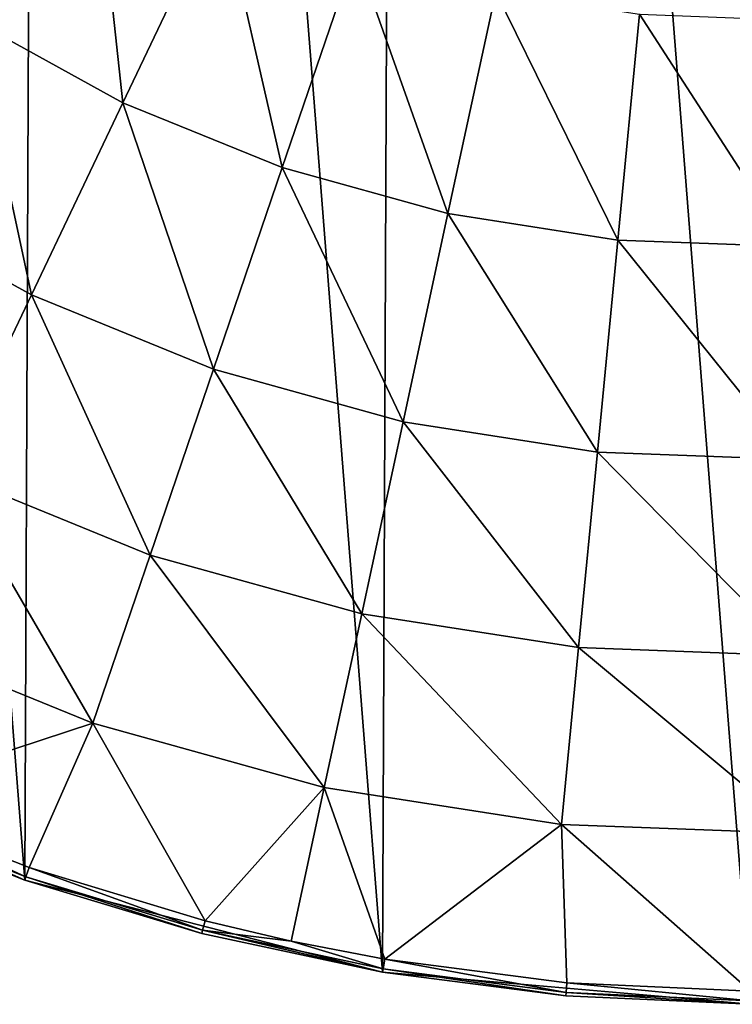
# Model space of a CAD drawing. Header units: millimetres. Extents: x 5 to 159, y 108 to 1015.
# Tile 230 of 250: x 45 to 64, y 895 to 922. Entities that reach past the tile are written whole.
import ezdxf

# ---------------------------------------------------------------- set-up
doc = ezdxf.new("R2010")
doc.units = ezdxf.units.MM
doc.header["$LTSCALE"] = 25.4
doc.layers.get('0').update_dxf_attribs({"true_color": 0xff5454})

# ---------------------------------------------------------------- blocks, each defined once
blk = doc.blocks.new('SPIDER-6792-9745.STL#2')
at = {"color": 0}
mesh = blk.add_polyface(dxfattribs=at)
corners = [(6.941, 940.721, 1274.398), (5.393, 960.411, 1274.398), (5.351, 950.502, 1274.398), (7.066, 970.179, 1274.398), (10.119, 931.335, 1274.398), (10.323, 979.538, 1274.398), (14.799, 922.6, 1274.398), (15.076, 988.233, 1274.398), (20.852, 914.754, 1274.398), (21.196, 996.027, 1274.398), (28.114, 908.012, 1274.398), (28.515, 1002.708, 1274.398), (36.387, 902.557, 1274.398), (36.833, 1008.093, 1274.398), (45.445, 898.538, 1274.398), (45.925, 1012.035, 1274.398), (55.041, 896.065, 1274.398), (55.541, 1014.427, 1274.398), (64.913, 895.205, 1274.398), (65.42, 1015.204, 1274.398), (74.792, 895.981, 1274.398), (75.293, 1014.343, 1274.398), (84.409, 898.373, 1274.398), (84.889, 1011.87, 1274.398), (93.5, 902.315, 1274.398), (93.947, 1007.851, 1274.398), (101.819, 907.7, 1274.398), (102.219, 1002.396, 1274.398), (109.138, 914.381, 1274.398), (109.482, 995.654, 1274.398), (115.258, 922.175, 1274.398), (115.535, 987.808, 1274.398), (120.011, 930.87, 1274.398), (120.215, 979.073, 1274.398), (123.268, 940.229, 1274.398), (123.393, 969.687, 1274.398), (124.94, 949.997, 1274.398), (124.982, 959.906, 1274.398)]
mesh.append_faces([[corners[k] for k in face] for face in [(0, 1, 2), (35, 36, 37)]], dxfattribs={"vtx0": -1, "color": 0})
mesh.append_faces([[corners[k] for k in face] for face in [(1, 0, 3), (3, 4, 5), (5, 6, 7), (7, 8, 9), (9, 10, 11), (11, 12, 13), (13, 14, 15), (15, 16, 17), (17, 18, 19), (19, 20, 21), (21, 22, 23), (23, 24, 25), (25, 26, 27), (27, 28, 29), (29, 30, 31), (31, 32, 33), (33, 34, 35)]], dxfattribs={"vtx0": -1, "vtx1": -1, "color": 0})
mesh.append_faces([[corners[k] for k in face] for face in [(3, 0, 4), (5, 4, 6), (7, 6, 8), (9, 8, 10), (11, 10, 12), (13, 12, 14), (15, 14, 16), (17, 16, 18), (19, 18, 20), (21, 20, 22), (23, 22, 24), (25, 24, 26), (27, 26, 28), (29, 28, 30), (31, 30, 32), (33, 32, 34), (35, 34, 36)]], dxfattribs={"vtx0": -1, "vtx2": -1, "color": 0})
mesh = blk.add_polyface(dxfattribs=at)
corners = [(44.095, 929.032, 1240.21), (44.034, 921.61, 1243.453), (40.277, 924.29, 1243.453), (47.276, 926.762, 1240.21)]
mesh.append_faces([[corners[k] for k in face] for face in [(0, 1, 2), (1, 0, 3)]], dxfattribs={"vtx0": -1, "color": 0})
mesh = blk.add_polyface(dxfattribs=at)
corners = [(47.276, 926.762, 1240.21), (48.077, 919.383, 1243.453), (44.034, 921.61, 1243.453), (50.698, 924.878, 1240.21)]
mesh.append_faces([[corners[k] for k in face] for face in [(0, 1, 2), (1, 0, 3)]], dxfattribs={"vtx0": -1, "color": 0})
mesh = blk.add_polyface(dxfattribs=at)
corners = [(50.698, 924.878, 1240.21), (52.351, 917.642, 1243.453), (48.077, 919.383, 1243.453), (54.317, 923.403, 1240.21)]
mesh.append_faces([[corners[k] for k in face] for face in [(0, 1, 2), (1, 0, 3)]], dxfattribs={"vtx0": -1, "color": 0})
mesh = blk.add_polyface(dxfattribs=at)
corners = [(54.317, 923.403, 1240.21), (56.799, 916.408, 1243.453), (52.351, 917.642, 1243.453), (58.082, 922.358, 1240.21)]
mesh.append_faces([[corners[k] for k in face] for face in [(0, 1, 2), (1, 0, 3)]], dxfattribs={"vtx0": -1, "color": 0})
mesh = blk.add_polyface(dxfattribs=at)
corners = [(58.082, 922.358, 1240.21), (61.359, 915.699, 1243.453), (56.799, 916.408, 1243.453), (61.943, 921.758, 1240.21)]
mesh.append_faces([[corners[k] for k in face] for face in [(0, 1, 2), (1, 0, 3)]], dxfattribs={"vtx0": -1, "color": 0})
mesh = blk.add_polyface(dxfattribs=at)
corners = [(44.034, 921.61, 1243.453), (45.619, 914.23, 1247.322), (40.994, 916.776, 1247.322), (48.077, 919.383, 1243.453)]
mesh.append_faces([[corners[k] for k in face] for face in [(0, 1, 2), (1, 0, 3)]], dxfattribs={"vtx0": -1, "color": 0})
mesh = blk.add_polyface(dxfattribs=at)
corners = [(61.943, 921.758, 1240.21), (65.971, 915.524, 1243.453), (61.359, 915.699, 1243.453), (65.848, 921.61, 1240.21)]
mesh.append_faces([[corners[k] for k in face] for face in [(0, 1, 2), (1, 0, 3)]], dxfattribs={"vtx0": -1, "color": 0})
mesh = blk.add_polyface(dxfattribs=at)
corners = [(48.077, 919.383, 1243.453), (50.508, 912.238, 1247.322), (45.619, 914.23, 1247.322), (52.351, 917.642, 1243.453)]
mesh.append_faces([[corners[k] for k in face] for face in [(0, 1, 2), (1, 0, 3)]], dxfattribs={"vtx0": -1, "color": 0})
mesh = blk.add_polyface(dxfattribs=at)
corners = [(52.351, 917.642, 1243.453), (55.595, 910.826, 1247.322), (50.508, 912.238, 1247.322), (56.799, 916.408, 1243.453)]
mesh.append_faces([[corners[k] for k in face] for face in [(0, 1, 2), (1, 0, 3)]], dxfattribs={"vtx0": -1, "color": 0})
mesh = blk.add_polyface(dxfattribs=at)
corners = [(40.994, 916.776, 1247.322), (43.35, 909.475, 1251.774), (38.189, 912.317, 1251.774), (45.619, 914.23, 1247.322)]
mesh.append_faces([[corners[k] for k in face] for face in [(0, 1, 2), (1, 0, 3)]], dxfattribs={"vtx0": -1, "color": 0})
mesh = blk.add_polyface(dxfattribs=at)
corners = [(56.799, 916.408, 1243.453), (60.811, 910.015, 1247.322), (55.595, 910.826, 1247.322), (61.359, 915.699, 1243.453)]
mesh.append_faces([[corners[k] for k in face] for face in [(0, 1, 2), (1, 0, 3)]], dxfattribs={"vtx0": -1, "color": 0})
mesh = blk.add_polyface(dxfattribs=at)
corners = [(61.359, 915.699, 1243.453), (66.087, 909.815, 1247.322), (60.811, 910.015, 1247.322), (65.971, 915.524, 1243.453)]
mesh.append_faces([[corners[k] for k in face] for face in [(0, 1, 2), (1, 0, 3)]], dxfattribs={"vtx0": -1, "color": 0})
mesh = blk.add_polyface(dxfattribs=at)
corners = [(45.619, 914.23, 1247.322), (48.806, 907.252, 1251.774), (43.35, 909.475, 1251.774), (50.508, 912.238, 1247.322)]
mesh.append_faces([[corners[k] for k in face] for face in [(0, 1, 2), (1, 0, 3)]], dxfattribs={"vtx0": -1, "color": 0})
mesh = blk.add_polyface(dxfattribs=at)
corners = [(50.508, 912.238, 1247.322), (54.484, 905.677, 1251.774), (48.806, 907.252, 1251.774), (55.595, 910.826, 1247.322)]
mesh.append_faces([[corners[k] for k in face] for face in [(0, 1, 2), (1, 0, 3)]], dxfattribs={"vtx0": -1, "color": 0})
mesh = blk.add_polyface(dxfattribs=at)
corners = [(55.595, 910.826, 1247.322), (60.306, 904.771, 1251.774), (54.484, 905.677, 1251.774), (60.811, 910.015, 1247.322)]
mesh.append_faces([[corners[k] for k in face] for face in [(0, 1, 2), (1, 0, 3)]], dxfattribs={"vtx0": -1, "color": 0})
mesh = blk.add_polyface(dxfattribs=at)
corners = [(60.811, 910.015, 1247.322), (66.194, 904.548, 1251.774), (60.306, 904.771, 1251.774), (66.087, 909.815, 1247.322)]
mesh.append_faces([[corners[k] for k in face] for face in [(0, 1, 2), (1, 0, 3)]], dxfattribs={"vtx0": -1, "color": 0})
mesh = blk.add_polyface(dxfattribs=at)
corners = [(43.35, 909.475, 1251.774), (47.267, 902.74, 1256.759), (41.297, 905.173, 1256.759), (48.806, 907.252, 1251.774)]
mesh.append_faces([[corners[k] for k in face] for face in [(0, 1, 2), (1, 0, 3)]], dxfattribs={"vtx0": -1, "color": 0})
mesh = blk.add_polyface(dxfattribs=at)
corners = [(53.479, 901.017, 1256.759), (48.806, 907.252, 1251.774), (54.484, 905.677, 1251.774), (47.267, 902.74, 1256.759)]
mesh.append_faces([[corners[k] for k in face] for face in [(0, 1, 2), (1, 0, 3)]], dxfattribs={"vtx0": -1, "color": 0})
mesh = blk.add_polyface(dxfattribs=at)
corners = [(59.849, 900.026, 1256.759), (54.484, 905.677, 1251.774), (60.306, 904.771, 1251.774), (53.479, 901.017, 1256.759)]
mesh.append_faces([[corners[k] for k in face] for face in [(0, 1, 2), (1, 0, 3)]], dxfattribs={"vtx0": -1, "color": 0})
mesh = blk.add_polyface(dxfattribs=at)
corners = [(40.977, 900.683, 1262.22), (41.297, 905.173, 1256.759), (47.267, 902.74, 1256.759)]
mesh.append_faces([[corners[k] for k in face] for face in [(0, 1, 2)]], dxfattribs={"color": 0})
mesh = blk.add_polyface(dxfattribs=at)
corners = [(66.29, 899.782, 1256.759), (60.306, 904.771, 1251.774), (66.194, 904.548, 1251.774), (59.849, 900.026, 1256.759)]
mesh.append_faces([[corners[k] for k in face] for face in [(0, 1, 2), (1, 0, 3)]], dxfattribs={"vtx0": -1, "color": 0})
mesh = blk.add_polyface(dxfattribs=at)
corners = [(36.387, 902.557, 1274.398), (40.833, 900.36, 1263.356), (45.445, 898.538, 1274.398)]
mesh.append_faces([[corners[k] for k in face] for face in [(0, 1, 2)]], dxfattribs={"color": 0})
mesh = blk.add_polyface(dxfattribs=at)
corners = [(40.977, 900.683, 1262.22), (47.267, 902.74, 1256.759), (45.562, 898.872, 1262.22)]
mesh.append_faces([[corners[k] for k in face] for face in [(0, 1, 2)]], dxfattribs={"color": 0})
mesh = blk.add_polyface(dxfattribs=at)
corners = [(45.562, 898.872, 1262.22), (47.267, 902.74, 1256.759), (50.28, 897.445, 1262.22)]
mesh.append_faces([[corners[k] for k in face] for face in [(0, 1, 2)]], dxfattribs={"color": 0})
mesh = blk.add_polyface(dxfattribs=at)
corners = [(50.28, 897.445, 1262.22), (47.267, 902.74, 1256.759), (53.479, 901.017, 1256.759)]
mesh.append_faces([[corners[k] for k in face] for face in [(0, 1, 2)]], dxfattribs={"color": 0})
mesh = blk.add_polyface(dxfattribs=at)
corners = [(50.28, 897.445, 1262.22), (53.479, 901.017, 1256.759), (52.591, 896.899, 1262.22)]
mesh.append_faces([[corners[k] for k in face] for face in [(0, 1, 2)]], dxfattribs={"color": 0})
mesh = blk.add_polyface(dxfattribs=at)
corners = [(52.591, 896.899, 1262.22), (53.479, 901.017, 1256.759), (55.101, 896.413, 1262.22)]
mesh.append_faces([[corners[k] for k in face] for face in [(0, 1, 2)]], dxfattribs={"color": 0})
mesh = blk.add_polyface(dxfattribs=at)
corners = [(55.101, 896.413, 1262.22), (53.479, 901.017, 1256.759), (59.849, 900.026, 1256.759)]
mesh.append_faces([[corners[k] for k in face] for face in [(0, 1, 2)]], dxfattribs={"color": 0})
mesh = blk.add_polyface(dxfattribs=at)
corners = [(45.475, 898.623, 1262.761), (40.977, 900.683, 1262.22), (45.562, 898.872, 1262.22), (40.87, 900.443, 1262.761)]
mesh.append_faces([[corners[k] for k in face] for face in [(0, 1, 2), (1, 0, 3)]], dxfattribs={"vtx0": -1, "color": 0})
mesh = blk.add_polyface(dxfattribs=at)
corners = [(45.445, 898.538, 1263.356), (40.87, 900.443, 1262.761), (45.475, 898.623, 1262.761), (40.833, 900.36, 1263.356)]
mesh.append_faces([[corners[k] for k in face] for face in [(0, 1, 2), (1, 0, 3)]], dxfattribs={"vtx0": -1, "color": 0})
mesh = blk.add_polyface(dxfattribs=at)
corners = [(45.445, 898.538, 1274.398), (40.833, 900.36, 1263.356), (45.445, 898.538, 1263.356)]
mesh.append_faces([[corners[k] for k in face] for face in [(0, 1, 2)]], dxfattribs={"color": 0})
mesh = blk.add_polyface(dxfattribs=at)
corners = [(55.101, 896.413, 1262.22), (59.849, 900.026, 1256.759), (59.99, 895.783, 1262.22)]
mesh.append_faces([[corners[k] for k in face] for face in [(0, 1, 2)]], dxfattribs={"color": 0})
mesh = blk.add_polyface(dxfattribs=at)
corners = [(59.99, 895.783, 1262.22), (59.849, 900.026, 1256.759), (64.915, 895.558, 1262.22)]
mesh.append_faces([[corners[k] for k in face] for face in [(0, 1, 2)]], dxfattribs={"color": 0})
mesh = blk.add_polyface(dxfattribs=at)
corners = [(64.915, 895.558, 1262.22), (59.849, 900.026, 1256.759), (66.29, 899.782, 1256.759)]
mesh.append_faces([[corners[k] for k in face] for face in [(0, 1, 2)]], dxfattribs={"color": 0})
mesh = blk.add_polyface(dxfattribs=at)
corners = [(50.215, 897.19, 1262.761), (45.562, 898.872, 1262.22), (50.28, 897.445, 1262.22), (45.475, 898.623, 1262.761)]
mesh.append_faces([[corners[k] for k in face] for face in [(0, 1, 2), (1, 0, 3)]], dxfattribs={"vtx0": -1, "color": 0})
mesh = blk.add_polyface(dxfattribs=at)
corners = [(50.192, 897.103, 1263.356), (45.475, 898.623, 1262.761), (50.215, 897.19, 1262.761), (45.445, 898.538, 1263.356)]
mesh.append_faces([[corners[k] for k in face] for face in [(0, 1, 2), (1, 0, 3)]], dxfattribs={"vtx0": -1, "color": 0})
mesh = blk.add_polyface(dxfattribs=at)
corners = [(45.445, 898.538, 1274.398), (45.445, 898.538, 1263.356), (50.192, 897.103, 1263.356)]
mesh.append_faces([[corners[k] for k in face] for face in [(0, 1, 2)]], dxfattribs={"color": 0})
mesh = blk.add_polyface(dxfattribs=at)
corners = [(45.445, 898.538, 1274.398), (50.192, 897.103, 1263.356), (55.041, 896.065, 1274.398)]
mesh.append_faces([[corners[k] for k in face] for face in [(0, 1, 2)]], dxfattribs={"color": 0})
mesh = blk.add_polyface(dxfattribs=at)
corners = [(50.215, 897.19, 1262.761), (50.28, 897.445, 1262.22), (52.591, 896.899, 1262.22)]
mesh.append_faces([[corners[k] for k in face] for face in [(0, 1, 2)]], dxfattribs={"color": 0})
mesh = blk.add_polyface(dxfattribs=at)
corners = [(55.041, 896.065, 1263.356), (50.215, 897.19, 1262.761), (55.056, 896.154, 1262.761), (50.192, 897.103, 1263.356)]
mesh.append_faces([[corners[k] for k in face] for face in [(0, 1, 2), (1, 0, 3)]], dxfattribs={"vtx0": -1, "color": 0})
mesh = blk.add_polyface(dxfattribs=at)
corners = [(55.041, 896.065, 1274.398), (50.192, 897.103, 1263.356), (55.041, 896.065, 1263.356)]
mesh.append_faces([[corners[k] for k in face] for face in [(0, 1, 2)]], dxfattribs={"color": 0})
mesh = blk.add_polyface(dxfattribs=at)
corners = [(50.215, 897.19, 1262.761), (52.591, 896.899, 1262.22), (55.056, 896.154, 1262.761)]
mesh.append_faces([[corners[k] for k in face] for face in [(0, 1, 2)]], dxfattribs={"color": 0})
mesh = blk.add_polyface(dxfattribs=at)
corners = [(55.056, 896.154, 1262.761), (52.591, 896.899, 1262.22), (55.101, 896.413, 1262.22)]
mesh.append_faces([[corners[k] for k in face] for face in [(0, 1, 2)]], dxfattribs={"color": 0})
mesh = blk.add_polyface(dxfattribs=at)
corners = [(59.967, 895.521, 1262.761), (55.101, 896.413, 1262.22), (59.99, 895.783, 1262.22), (55.056, 896.154, 1262.761)]
mesh.append_faces([[corners[k] for k in face] for face in [(0, 1, 2), (1, 0, 3)]], dxfattribs={"vtx0": -1, "color": 0})
mesh = blk.add_polyface(dxfattribs=at)
corners = [(59.959, 895.43, 1263.356), (55.056, 896.154, 1262.761), (59.967, 895.521, 1262.761), (55.041, 896.065, 1263.356)]
mesh.append_faces([[corners[k] for k in face] for face in [(0, 1, 2), (1, 0, 3)]], dxfattribs={"vtx0": -1, "color": 0})
mesh = blk.add_polyface(dxfattribs=at)
corners = [(55.041, 896.065, 1274.398), (55.041, 896.065, 1263.356), (59.959, 895.43, 1263.356)]
mesh.append_faces([[corners[k] for k in face] for face in [(0, 1, 2)]], dxfattribs={"color": 0})
mesh = blk.add_polyface(dxfattribs=at)
corners = [(55.041, 896.065, 1274.398), (59.959, 895.43, 1263.356), (64.913, 895.205, 1274.398)]
mesh.append_faces([[corners[k] for k in face] for face in [(0, 1, 2)]], dxfattribs={"color": 0})
mesh = blk.add_polyface(dxfattribs=at)
corners = [(64.914, 895.295, 1262.761), (59.99, 895.783, 1262.22), (64.915, 895.558, 1262.22), (59.967, 895.521, 1262.761)]
mesh.append_faces([[corners[k] for k in face] for face in [(0, 1, 2), (1, 0, 3)]], dxfattribs={"vtx0": -1, "color": 0})
mesh = blk.add_polyface(dxfattribs=at)
corners = [(64.913, 895.205, 1263.356), (59.967, 895.521, 1262.761), (64.914, 895.295, 1262.761), (59.959, 895.43, 1263.356)]
mesh.append_faces([[corners[k] for k in face] for face in [(0, 1, 2), (1, 0, 3)]], dxfattribs={"vtx0": -1, "color": 0})
mesh = blk.add_polyface(dxfattribs=at)
corners = [(64.913, 895.205, 1274.398), (59.959, 895.43, 1263.356), (64.913, 895.205, 1263.356)]
mesh.append_faces([[corners[k] for k in face] for face in [(0, 1, 2)]], dxfattribs={"color": 0})

msp = doc.modelspace()

# ---------------------------------------------------------------- block references
at = {"color": 250, "true_color": 0x262626}
msp.add_blockref('SPIDER-6792-9745.STL#2', (0, 0), dxfattribs=at)

doc.saveas('drawing.dxf')
